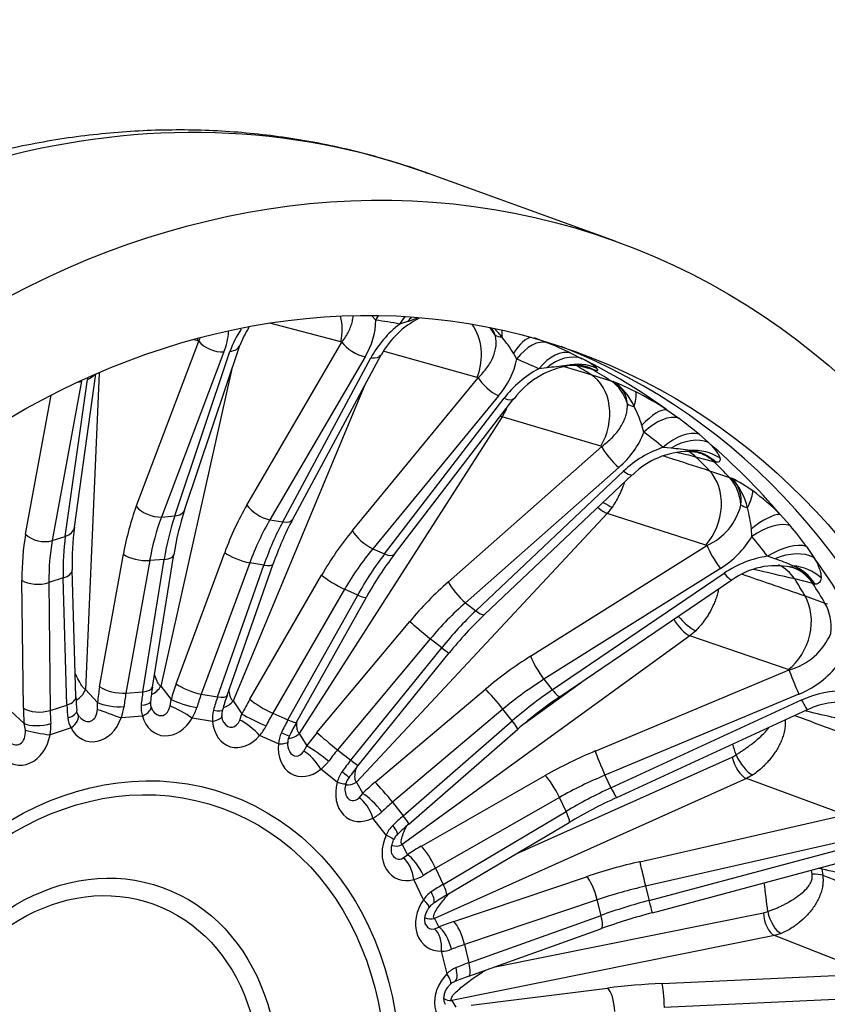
# Model space of a CAD drawing. Header units: millimetres. Extents: x 0 to 2285, y 0 to 1615.
# Tile 10 of 20: x 1574 to 1778, y 505 to 754. Entities that reach past the tile are written whole.
import ezdxf

# ---------------------------------------------------------------- set-up
doc = ezdxf.new("R2010")
doc.units = ezdxf.units.MM
doc.header["$LTSCALE"] = 7.692308
doc.layers.add('CAP500B', color=7, linetype='Continuous')
doc.layers.add('Default', color=7, linetype='Continuous')

# ---------------------------------------------------------------- blocks, each defined once
blk = doc.blocks.new('SE1')
at = {"layer": 'CAP500B', "color": 7, "linetype": 'Continuous'}
for p, q in [((1724.71, 697.72), (1677.22, 714.89)), ((1664.12, 677.72), (1663.02, 678.88)), ((1655.33, 672.21), (1637.35, 676.91)), ((1672.14, 677.36), (1670.18, 676.72)), ((1704.21, 673.31), (1707.6, 671.97)), ((1603.54, 630.59), (1619.33, 672.39)), ((1615.75, 629.66), (1629.73, 671.31)), ((1619.08, 672.45), (1618.11, 672.69)), ((1619.33, 672.39), (1619.08, 672.45)), ((1631.52, 630.9), (1655.58, 672.15)), ((1655.58, 672.15), (1655.33, 672.21)), ((1625.7, 669.69), (1609.91, 627.89)), ((1613.25, 628.16), (1627.24, 669.81)), ((1661.42, 668.44), (1637.35, 627.19)), ((1640.58, 626.66), (1662.9, 668.19)), ((1643.14, 627.36), (1665.46, 668.89)), ((1689.82, 663.2), (1666, 669.83)), ((1699.79, 667.87), (1698.97, 669.35)), ((1713.51, 669.35), (1716.31, 667.96)), ((1627.75, 665.42), (1609.71, 585.1)), ((1707.39, 665.62), (1705.38, 665.4)), ((1718.94, 665.2), (1715.16, 666.23)), ((1587.86, 625.29), (1593.33, 664.11)), ((1594.17, 664.31), (1590.65, 584.26)), ((1658.23, 624.45), (1690.08, 663.13)), ((1690.08, 663.13), (1689.82, 663.2)), ((1718.59, 663.95), (1723.63, 662.37)), ((1719.46, 665.05), (1718.94, 665.2)), ((1589.64, 662.23), (1582.26, 621.91)), ((1585.56, 622.98), (1591.16, 662.72)), ((1661.17, 660.91), (1628.02, 581.33)), ((1723.63, 662.37), (1724.23, 662.17)), ((1575.53, 623.52), (1581.98, 658.76)), ((1695.22, 658.54), (1663.36, 619.85)), ((1666.35, 618.54), (1696.59, 657.93)), ((1668.84, 618.45), (1699.09, 657.85)), ((1696.11, 653.24), (1644.78, 573.12)), ((1697.09, 655.07), (1696.11, 653.24)), ((1721.06, 645.81), (1696.11, 653.24)), ((1737.78, 655.02), (1740.79, 652.91)), ((1731.99, 649.36), (1731.5, 651.09)), ((1745.95, 648.85), (1748.34, 646.72)), ((1682.51, 611.5), (1721.32, 645.74)), ((1721.32, 645.74), (1721.06, 645.81)), ((1738.85, 645.31), (1736.87, 645.52)), ((1749.68, 641.89), (1745.16, 643.06)), ((1725.63, 640.43), (1686.82, 606.19)), ((1750.21, 641.74), (1749.68, 641.89)), ((1689.42, 604.15), (1726.83, 639.49)), ((1691.73, 603.27), (1729.14, 638.61)), ((1748.61, 639.6), (1753.64, 637.91)), ((1753.64, 637.91), (1754.23, 637.7)), ((1609.91, 627.89), (1613.25, 628.16)), ((1722.7, 628.8), (1659.27, 560.82)), ((1723.96, 630.38), (1722.7, 628.8)), ((1747.67, 620.8), (1722.7, 628.8)), ((1766.45, 628.54), (1768.97, 625.75)), ((1637.35, 627.19), (1640.58, 626.66)), ((1582.26, 621.91), (1585.56, 622.98)), ((1759.32, 622.99), (1759.19, 624.9)), ((1703.3, 592.64), (1747.93, 620.72)), ((1747.93, 620.72), (1747.67, 620.8)), ((1594.26, 584.92), (1600.26, 618.47)), ((1607.6, 584.86), (1613.02, 618.36)), ((1613.64, 585.69), (1625.91, 618.92)), ((1663.36, 619.85), (1666.35, 618.54)), ((1765.15, 617.32), (1763.28, 617.96)), ((1773.15, 620.43), (1775.01, 617.65)), ((1606.92, 616.87), (1600.92, 583.32)), ((1605.2, 583.67), (1610.61, 617.17)), ((1610.61, 617.17), (1606.92, 616.87)), ((1632.24, 616.3), (1619.97, 583.07)), ((1624.11, 582.39), (1635.81, 615.71)), ((1626.49, 582.71), (1638.19, 616.03)), ((1635.81, 615.71), (1632.24, 616.3)), ((1588.27, 582.4), (1587.34, 614.56)), ((1632.25, 581.77), (1650.43, 613.16)), ((1751.33, 614.89), (1706.7, 586.81)), ((1708.81, 584.13), (1752.3, 613.66)), ((1574.96, 579.49), (1574.61, 611.84)), ((1585.06, 612.46), (1581.41, 611.28)), ((1581.41, 611.28), (1581.76, 578.94)), ((1585.99, 580.31), (1585.06, 612.46)), ((1710.78, 582.45), (1754.27, 611.99)), ((1774.75, 611.06), (1770.14, 612.21)), ((1775.29, 610.91), (1774.75, 611.06)), ((1656.26, 609.6), (1638.08, 578.22)), ((1641.9, 576.52), (1659.56, 608.14)), ((1659.56, 608.14), (1656.26, 609.6)), ((1644.1, 576.01), (1661.76, 607.63)), ((1686.82, 606.19), (1689.42, 604.15)), ((1772.79, 607.9), (1777.81, 606.11)), ((1777.81, 606.11), (1778.39, 605.89)), ((1649.26, 573.34), (1672.75, 601.45)), ((1745.09, 599.11), (1743.6, 597.83)), ((1677.93, 597.07), (1654.45, 568.96)), ((1743.6, 597.83), (1670.84, 544.97)), ((1680.81, 594.8), (1677.93, 597.07)), ((1768.5, 589.26), (1743.6, 597.83)), ((1657.79, 566.34), (1680.81, 594.8)), ((1659.67, 565.02), (1682.7, 593.49)), ((1719.69, 568.67), (1768.76, 589.18)), ((1768.76, 589.18), (1768.5, 589.26)), ((1701.82, 575.69), (1716.16, 586.1)), ((1706.7, 586.81), (1708.81, 584.13)), ((1590.65, 584.26), (1593.71, 580.93)), ((1600.92, 583.32), (1605.2, 583.67)), ((1609.71, 585.1), (1612.35, 581.74)), ((1619.97, 583.07), (1624.11, 582.39)), ((1663.95, 560.76), (1691.89, 584.3)), ((1593.73, 579.22), (1593.71, 580.93)), ((1612.09, 580.08), (1612.35, 581.74)), ((1628.02, 581.33), (1630.26, 578.04)), ((1771.19, 583.05), (1722.13, 562.55)), ((1723.65, 559.34), (1771.89, 581.58)), ((1571.68, 578.84), (1575.15, 575.65)), ((1581.76, 578.94), (1585.99, 580.31)), ((1638.08, 578.22), (1641.9, 576.52)), ((1696.32, 579.24), (1668.38, 555.71)), ((1698.65, 576.27), (1696.32, 579.24)), ((1725.12, 556.91), (1773.37, 579.14)), ((1575.46, 573.95), (1575.15, 575.65)), ((1589.18, 577.27), (1588.8, 577.81)), ((1605.1, 577.51), (1599.72, 577.08)), ((1622.86, 576.15), (1617.65, 577.01)), ((1629.75, 576.51), (1630.26, 578.04)), ((1671.08, 552.27), (1698.65, 576.27)), ((1587.03, 574.52), (1581.71, 572.8)), ((1644.78, 573.12), (1646.65, 569.99)), ((1672.5, 550.19), (1700.07, 574.2)), ((1639.53, 570.48), (1634.73, 572.6)), ((1645.92, 568.65), (1646.65, 569.99)), ((1654.45, 568.96), (1657.79, 566.34)), ((1699.65, 542.63), (1754.28, 567.15)), ((1754.28, 567.15), (1755.3, 567.72)), ((1654.39, 560.75), (1650.2, 564.04)), ((1659.27, 560.82), (1660.82, 557.94)), ((1675.67, 544.58), (1707.02, 562.45)), ((1757.91, 561.7), (1679, 526.27)), ((1722.13, 562.55), (1723.65, 559.34)), ((1759.55, 562.62), (1757.91, 561.7)), ((1782.63, 552.58), (1757.91, 561.7)), ((1659.91, 556.84), (1660.82, 557.94)), ((1668.38, 555.71), (1671.08, 552.27)), ((1710.6, 556.91), (1679.25, 539.04)), ((1712.29, 553.36), (1710.6, 556.91)), ((1681.2, 534.93), (1712.29, 553.36)), ((1666.79, 547.39), (1663.4, 551.71)), ((1730.97, 540.66), (1782.89, 552.48)), ((1681.99, 532.16), (1713.08, 550.59)), ((1784.35, 546.29), (1732.43, 534.47)), ((1670.84, 544.97), (1672.13, 542.43)), ((1733.3, 530.88), (1784.75, 544.64)), ((1671.09, 541.62), (1672.13, 542.43)), ((1734.12, 527.74), (1785.57, 541.5)), ((1679.25, 539.04), (1681.2, 534.93)), ((1774.57, 537.5), (1774.43, 538.52)), ((1777.01, 538.81), (1777.24, 537.24)), ((1676.19, 530.99), (1673.73, 536.15)), ((1683.9, 525.51), (1717.48, 536.87)), ((1732.43, 534.47), (1733.3, 530.88)), ((1720.17, 531.04), (1686.58, 519.68)), ((1721.13, 527.07), (1720.17, 531.04)), ((1679, 526.27), (1680.1, 524.12)), ((1687.7, 515.09), (1721.13, 527.07)), ((1693.93, 513.95), (1762.24, 527.72)), ((1762.24, 527.72), (1763.32, 528.04)), ((1678.99, 523.63), (1680.1, 524.12)), ((1687.69, 511.71), (1721.12, 523.69)), ((1764.99, 521.98), (1683.38, 505.53)), ((1766.72, 522.5), (1764.99, 521.98)), ((1789.44, 512.35), (1764.99, 521.98)), ((1686.58, 519.68), (1687.7, 515.09)), ((1682.16, 512.26), (1680.76, 518.02)), ((1736.63, 509.82), (1789.7, 512.25)), ((1688.28, 504.39), (1722.81, 508.67)), ((1790.22, 506.22), (1737.15, 503.8)), ((1683.38, 505.53), (1684.37, 503.82))]:
    blk.add_line(p, q, dxfattribs=at)
for centre, radius, start, end in [((1685.25, 658.07), 22.52, 116.7853, 151.2832), ((890.29, 2901.55), 2357.61, 289.36767, 289.43102), ((1652.05, 661.02), 26.32, 146.748, 160.4927), ((1650.86, 663.57), 22.47, 146.9431, 159.8359), ((1646.68, 677.76), 17.44, 327.6701, 359.8632), ((1687.17, 654.85), 27.69, 127.8403, 151.191), ((1642.47, 528.34), 150.94, 79.4208, 81.7528), ((1688.08, 671.83), 6.59, 18.1757, 34.9883), ((1685.03, 665.37), 13.67, 35.938, 47.297), ((1612.56, 675.37), 14.32, 336.6003, 357.7819), ((1668.7, 650.89), 35.46, 31.3749, 39.3885), ((1651.31, 536.79), 146.43, 64.8628, 67.3938), ((1680.02, 671.77), 20.15, 318.9692, 348.8605), ((1646.62, 540.19), 138.31, 64.8615, 67.3951), ((1709.85, 653.94), 15.44, 48.5619, 65.25), ((1718.67, 640.84), 27.93, 118.4248, 142.2556), ((1716.45, 644.77), 21.7, 101.4425, 142.9827), ((1735.35, 442.35), 225.01, 95.8606, 97.1365), ((1714.51, 654.29), 11.98, 77.5891, 101.3816), ((1714.22, 655.15), 11.2, 62.1347, 99.516), ((1714.06, 654.57), 11.78, 71.4957, 76.7259), ((1715.67, 660.53), 5.64, 68.5238, 75.5357), ((1714.06, 654.57), 11.78, 62.7438, 71.4957), ((1614.58, 658.82), 23.74, 169.5377, 170.532), ((1720.8, 656.05), 7.01, 3.8472, 60.792), ((1701.58, 604.97), 61.52, 62.5785, 68.3999), ((1716.24, 650.12), 14.46, 23.4068, 56.4855), ((1692.11, 585.26), 83.38, 56.7882, 63.0429), ((1698.8, 640.23), 34.46, 18.377, 26.9766), ((1654.78, 538.2), 143.37, 50.5127, 53.1368), ((1711.32, 657.35), 22.16, 310.242, 338.8782), ((1650.92, 541.22), 135.15, 50.5087, 53.1408), ((1745.58, 619.66), 27.29, 108.6179, 133.4074), ((1743.49, 624.09), 20.38, 90.653, 134.6604), ((1729.31, 550.63), 95.16, 81.2983, 84.2458), ((1743.19, 634.17), 10.28, 72.6255, 89.6526), ((1742.71, 633.88), 10.86, 46.3621, 84.743), ((1743.05, 633.89), 10.62, 70.3926, 72.214), ((1743.05, 633.89), 10.62, 47.6383, 70.3926), ((1748.9, 632.12), 7.72, 351.633, 46.2837), ((1739.81, 607.99), 33.03, 53.3301, 64.099), ((1742.85, 626.96), 15.65, 11.8942, 43.3556), ((1727.73, 590.46), 54.31, 44.5128, 54.1527), ((1741.84, 634.56), 15.13, 293.7723, 346.3711), ((1683.55, 607.3), 71.39, 161.7513, 171.0903), ((1724.58, 620.93), 34.84, 6.5389, 15.4039), ((1713.66, 589.81), 79.9, 151.9614, 160.8378), ((1654.64, 531.59), 148.11, 36.8594, 39.4779), ((1651.46, 616.82), 64.16, 172.4108, 182.0182), ((1739.19, 634.86), 23.37, 301.3079, 329.4682), ((1651.74, 534.36), 139.39, 36.8533, 39.484), ((1739.81, 564.25), 89.29, 142.6288, 150.9335), ((1767.07, 592.11), 26.12, 98.3601, 124.43), ((1765.35, 596.89), 18.68, 78.0835, 126.2644), ((1745.74, 561.14), 59.44, 66.2574, 70.9433), ((1765.69, 605), 11.27, 31.656, 69.3211), ((1766.89, 605.42), 10.04, 33.1693, 78.3571), ((1760.45, 530.72), 99.93, 133.4508, 141.0891), ((1764.4, 604.76), 16.18, 285.6194, 336.9872), ((1762.25, 605.13), 23.83, 292.0371, 320.2927), ((1671.85, 574.85), 65.02, 171.1458, 174.3921), ((1782.43, 559.14), 24.78, 87.6654, 115.1581), ((1651.63, 584.6), 63.41, 181.9867, 185.1588), ((1609.69, 580.73), 2.58, 169.6569, 200.1773), ((1690.63, 560.57), 67.85, 160.9593, 164.1859), ((1774.4, 488.86), 113.17, 124.2051, 131.0563), ((1781.48, 562.85), 18.15, 76.9381, 116.4717), ((1590.2, 581), 10.29, 337.5751, 353.8454), ((1611.28, 579.64), 6.54, 174.6594, 198.9896), ((1609.54, 580.34), 2.33, 192.3161, 220.3894), ((1608.81, 582.6), 10.46, 327.6987, 343.8239), ((1629.88, 577.1), 7.09, 164.5331, 187.737), ((1628.07, 578.01), 2.9, 158.8148, 189.4651), ((1572.3, 574.91), 9.64, 347.3743, 4.3886), ((1592.09, 577.58), 5.92, 185.3848, 211.2), ((1706.5, 541.57), 71.27, 151.1031, 154.2458), ((1627.27, 579.45), 10.13, 317.4788, 334.0388), ((1646.98, 570.11), 7.45, 154.6884, 177.2215), ((1645.6, 570.36), 3.77, 171.1215, 207.8648), ((1644.93, 570.92), 3.05, 148.3519, 179.4774), ((1644.6, 571.57), 9.38, 306.6557, 324.218), ((1661.78, 559.07), 7.57, 144.8323, 167.1754), ((1718.45, 517.92), 75.32, 141.2916, 144.2929), ((1659.66, 559.78), 3.14, 138.6486, 169.4174), ((1660.54, 558.98), 4.2, 160.7949, 204.3489), ((1780.46, 436.78), 132.26, 114.7342, 120.6311), ((1659.85, 559.31), 8.39, 294.9961, 314.1012), ((1673.65, 544.53), 7.44, 134.6935, 157.3183), ((1725.79, 489.48), 80.78, 131.277, 134.0683), ((1671.49, 545.15), 3, 128.4679, 159.6854), ((1765.34, 536.44), 11.91, 11.4837, 13.331), ((1672.16, 543.32), 7.35, 282.3419, 303.4419), ((1682.15, 527.17), 7.08, 124.0245, 147.365), ((1727.98, 455.17), 89.68, 120.8527, 123.3412), ((1679.93, 527.68), 2.68, 117.4949, 149.9288), ((1776.68, 368.25), 165.07, 104.9424, 109.6683), ((1680.91, 524.46), 6.43, 268.6917, 292.0263), ((1686.98, 507.77), 6.59, 112.6193, 137.0269), ((1724.01, 411.22), 106.86, 109.8688, 111.9303), ((1684.7, 508.16), 2.23, 105.4479, 140.0019)]:
    blk.add_arc(centre, radius, start, end, dxfattribs=at)
for centre, major_axis, ratio, start_param, end_param in [((1592.23, 479.78), (84.99, 235.11), 0.827748, 0, 3.141593), ((1644.97, 673.87), (-3.29, -12.58), 0.805899, 1.649142, 2.164425), ((1668.55, 670.35), (-1.72, -11.88), 0.545375, 3.996974, 4.124208), ((1674.61, 669.34), (-2.2, -11.8), 0.563717, 3.92204, 4.146784), ((1677.51, 668.79), (-2.28, -11.78), 0.729798, 3.899901, 4.048341), ((1680.28, 667.45), (-3.49, -12.52), 0.800063, 1.452689, 2.591805), ((1685.18, 666.01), (3.85, 12.42), 0.801183, 5.619122, 5.831715), ((1608.36, 671.44), (-3.14, -12.62), 0.812614, -4.434971, -4.384466), ((1697.86, 676.92), (-4.69, -1.74), 0.658334, 0.512065, 0.957239), ((1691.87, 664.93), (3.74, 11.4), 0.183864, -0.676549, -0.399462), ((1700.1, 662.05), (4.26, 11.22), 0.360259, 0.205194, 1.00571), ((1632.62, 465.18), (-74.89, -207.18), 0.827748, 0.020701, 3.120891), ((1623.46, 672.77), (4.68, -1.77), 0.544272, 3.873316, 5.405313), ((1624.99, 672.9), (-4.74, 1.59), 0.565231, 2.243056, 3.148144), ((1659.57, 671.51), (4.32, -2.52), 0.442793, 3.860135, 5.392132), ((1703.31, 660.77), (4.61, 11.08), 0.552983, 0.052052, 1.122672), ((1661.05, 671.26), (-4.4, 2.37), 0.46494, 2.234616, 3.147699), ((1708.9, 658.3), (5.1, 10.86), 0.567116, 0.076822, 1.147442), ((1711.54, 656.99), (5.65, 10.59), 0.730325, 0.109053, 1.078605), ((1625.71, 467.68), (74.84, 207.02), 0.827748, 6.052252, 6.18913), ((1711.29, 670.97), (-0.86, 4.93), 0.242241, 3.139624, 3.343924), ((1714.97, 654.71), (9.28, 7.6), 0.976179, 0.453217, 1.116605), ((1615.26, 471.46), (74.63, 206.46), 0.827748, -0.175544, -0.149445), ((1713.26, 653.58), (-3.65, -12.48), 0.850029, 2.942633, 3.122311), ((1588.51, 665.73), (-4.95, 0.7), 0.657361, 2.226041, 2.799213), ((1693.75, 661.5), (3.86, -3.18), 0.338504, 3.82716, 5.359156), ((1712.77, 652.45), (-3.72, -12.46), 0.795361, 1.258288, 2.918669), ((1619.86, 469.79), (74.74, 206.74), 0.827748, -0.177476, -0.147513), ((1586.99, 665.24), (4.92, -0.9), 0.638506, 5.176911, 5.394296), ((1717.68, 650.92), (4.06, 12.35), 0.798517, 5.42351, 6.08132), ((1695.12, 660.89), (-3.97, 3.04), 0.36087, 2.205614, 3.141593), ((1724.28, 649.1), (5.41, 10.71), 0.189132, 5.487293, 6.15068), ((1731.69, 658.68), (-4.96, -0.65), 0.581847, 0.595314, 1.040488), ((1692.92, 655.8), (4.21, -2.7), 0.148156, -0.746244, -0.62268), ((1731.84, 644.75), (6.58, 10.03), 0.346558, 0.160655, 1.130207), ((1734.69, 642.75), (7.2, 9.6), 0.53609, 0.189952, 1.260572), ((1739.57, 638.92), (7.63, 9.26), 0.546063, 0.214812, 1.285431), ((1741.82, 636.9), (8.44, 8.53), 0.707079, 0.271004, 1.240556), ((1724.51, 643.18), (3.31, -3.75), 0.235962, 3.77704, 5.309037), ((1625.71, 467.68), (74.84, 207.02), 0.827748, 5.842813, 5.97969), ((1743.41, 649.46), (0.15, 5), 0.288219, 3.140976, 3.45517), ((1737.77, 632.8), (-3.09, -12.63), 0.84252, 2.694286, 2.880101), ((1744.43, 633.26), (11.76, 2.37), 0.954605, 0.777775, 1.441162), ((1615.26, 471.46), (74.63, 206.46), 0.827748, -0.384984, -0.358884), ((1742.19, 631.65), (-3.48, -12.53), 0.845708, 3.097617, 3.141742), ((1742.19, 631.65), (-3.48, -12.53), 0.845708, 2.721468, 3.097617), ((1619.86, 469.79), (74.74, 206.74), 0.827748, -0.386916, -0.356952), ((1725.7, 642.24), (-3.43, 3.63), 0.257571, 2.159007, 3.141593), ((1741.02, 629.55), (-3.97, -12.38), 0.792, 1.065376, 2.725757), ((1745.92, 627.91), (4.28, 12.27), 0.797078, 5.228687, 5.886497), ((1752.28, 625.37), (6.95, 9.78), 0.211584, 5.369794, 6.033181), ((1630.08, 596.78), (-5.15, 54.76), 0.560992, 0.853633, 1.111378), ((1607.67, 630.98), (4.68, -1.77), 0.544272, 3.873316, 5.405313), ((1653.58, 596.83), (8.69, 54.31), 0.590787, 0.990368, 1.248113), ((1635.5, 630.27), (4.32, -2.52), 0.442793, 3.860135, 5.392132), ((1720.92, 633.13), (4.09, -2.87), 0.174576, -1.254152, -0.623073), ((1760.62, 632.19), (-4.99, 0.35), 0.489771, 0.646447, 1.091621), ((1633.92, 597.14), (-3.43, 49.88), 0.485101, 0.866759, 1.124504), ((1611.01, 631.25), (-4.74, 1.59), 0.565231, 2.243056, 3.141593), ((1720.14, 632.16), (3.66, -3.41), 0.257437, 5.004377, 5.697439), ((1758.95, 619.71), (8.55, 8.42), 0.309567, 0.2778, 1.247352), ((1634.21, 597.16), (-4.75, 49.78), 0.564592, 0.852828, 1.110572), ((1657.57, 596.19), (7.87, 49.38), 0.594398, 0.989985, 1.247729), ((1657.3, 596.24), (8.45, 49.28), 0.514893, 0.99658, 1.254324), ((1638.73, 629.73), (-4.4, 2.37), 0.46494, 2.234616, 3.141593), ((1761.33, 617.08), (9.26, 7.63), 0.495432, 0.315305, 1.385925), ((1606.51, 591.04), (-17.85, 52.03), 0.508246, 0.735767, 0.993511), ((1579.61, 624.92), (4.92, -0.9), 0.638506, 3.862299, 5.394296), ((1610.31, 592.35), (-14.52, 47.85), 0.432359, 0.752574, 1.010318), ((1582.91, 625.99), (-4.95, 0.7), 0.657361, 2.226041, 3.141593), ((1675.99, 591.19), (22.37, 50.25), 0.596302, 1.136216, 1.393961), ((1661.9, 622.81), (3.86, -3.18), 0.338504, 3.82716, 5.359156), ((1610.59, 592.44), (-16.31, 47.27), 0.511833, 0.73474, 0.992484), ((1750.49, 617.36), (2.66, -4.23), 0.13965, 3.711406, 5.243402), ((1765.29, 612.04), (9.6, 7.2), 0.501479, 0.338195, 1.408814), ((1604.39, 618.86), (4.92, -0.88), 0.367054, 3.788322, 5.316512), ((1608.08, 619.16), (-4.94, 0.8), 0.376934, 2.168697, 3.140225), ((1629.89, 618.28), (4.69, -1.73), 0.255979, 3.798386, 5.326575), ((1679.66, 589.56), (20.35, 45.67), 0.599916, 1.136365, 1.39411), ((1679.4, 589.67), (20.14, 45.77), 0.520408, 1.133797, 1.391541), ((1664.88, 621.49), (-3.97, 3.04), 0.36087, 2.205614, 3.141593), ((1767.04, 609.42), (10.39, 6.01), 0.661075, 0.406865, 1.376417), ((1633.47, 617.69), (-4.72, 1.66), 0.266419, 2.180814, 3.140337), ((1761.27, 603.77), (-3, -12.65), 0.835444, 2.479612, 2.961886), ((1770.12, 620.11), (1.19, 4.86), 0.311758, 3.130293, 3.575467), ((1768.61, 604.6), (-11.94, 1.17), 0.91676, 4.049501, 4.712888), ((1625.71, 467.68), (74.84, 207.02), 0.827748, 5.633373, 5.770251), ((1582.34, 614.41), (-5, -0.14), 0.478773, 2.132669, 3.140307), ((1654.1, 611.53), (4.33, -2.51), 0.141514, 3.787337, 5.315526), ((1751.46, 616.12), (-2.81, 4.14), 0.159556, 2.096591, 3.141593), ((1765.78, 602.64), (-3.35, -12.56), 0.840551, 2.503602, 3.161412), ((1578.69, 613.23), (5, 0.05), 0.469885, 3.754632, 5.282821), ((1696.31, 580.11), (34.41, 42.91), 0.577291, 1.278498, 1.536243), ((1685.7, 608.95), (3.31, -3.75), 0.235962, 3.77704, 5.309037), ((1615.26, 471.46), (74.63, 206.46), 0.827748, -0.594423, -0.568324), ((1619.86, 469.79), (74.74, 206.74), 0.827748, -0.596355, -0.566392), ((1657.4, 610.07), (-4.37, 2.44), 0.152058, 2.171631, 3.141593), ((1699.5, 577.56), (31.32, 38.97), 0.580897, 1.279136, 1.53688), ((1763.77, 599.72), (-4.23, -12.29), 0.790125, 0.873393, 2.533774), ((1768.65, 597.98), (4.51, 12.19), 0.796928, 5.034165, 5.691974), ((1699.28, 577.73), (30.53, 39.6), 0.501399, 1.268131, 1.525876), ((1688.3, 606.9), (-3.43, 3.63), 0.257571, 2.159007, 3.141593), ((1675.93, 598.9), (3.84, -3.21), 0.028662, 3.756661, 5.284851), ((1741.78, 601.85), (2.94, -4.05), 0.355468, 4.418998, 5.756512), ((1742.71, 602.64), (3.5, -3.57), 0.281631, 4.402932, 5.702134), ((1678.81, 596.63), (-3.89, 3.14), 0.038849, 2.142724, 3.141593), ((1713.67, 564.08), (-43.77, -33.31), 0.534603, 4.547318, 4.805063), ((1705.86, 589.27), (2.66, -4.23), 0.13965, 3.711406, 5.243402), ((1770.58, 585.15), (1.93, -4.61), 0.053776, 3.631463, 5.16346), ((1631.25, 571.63), (5.53, 34.56), 0.590787, 1.248113, 1.369684), ((1617.63, 585.05), (4.69, -1.73), 0.255979, 3.798386, 5.326575), ((1716.23, 560.72), (39.85, 30.21), 0.538196, 1.40668, 1.664425), ((1587.76, 583.99), (2.58, 2.37), 0.66666, 4.347989, 5.432079), ((1613.24, 571.11), (-3.28, 34.85), 0.560992, 1.111378, 1.23295), ((1598.39, 585.31), (4.92, -0.88), 0.367054, 3.788322, 5.316512), ((1617.36, 571.5), (-2.88, 29.86), 0.566992, 1.110025, 1.231597), ((1619.11, 571.64), (-2.04, 29.93), 0.482685, 1.124818, 1.24639), ((1602.67, 585.65), (-4.94, 0.8), 0.376934, 2.168697, 3.141593), ((1606.92, 585.54), (2.75, 2.16), 0.708956, 4.344128, 5.291563), ((1635.24, 571), (4.71, 29.63), 0.596806, 1.247469, 1.369041), ((1694.45, 580.93), (3.22, -3.82), 0.077644, 1.047941, 2.576131), ((1716.05, 560.94), (-38.82, -31.51), 0.458714, 4.531721, 4.789466), ((1707.97, 586.59), (-2.81, 4.14), 0.159556, 2.096591, 3.141593), ((1583.27, 582.26), (-5, -0.14), 0.478773, 2.132669, 3.141593), ((1597.83, 581.32), (4.97, -0.5), 0.274232, 3.763842, 5.291205), ((1602.16, 581.67), (-4.98, 0.47), 0.278611, 2.147602, 3.140462), ((1616.34, 581.1), (4.81, -1.37), 0.16116, 3.782664, 5.310027), ((1636.93, 570.71), (5.08, 29.57), 0.512483, 1.254473, 1.376045), ((1621.77, 584.37), (-4.72, 1.66), 0.266419, 2.180814, 3.141593), ((1625.45, 582.47), (2.89, 1.97), 0.753647, 4.260279, 5.148579), ((1648.51, 567.79), (14.23, 31.97), 0.596302, 1.393961, 1.515533), ((1635.92, 580.14), (4.33, -2.51), 0.141514, 3.787337, 5.315526), ((1771.28, 583.68), (-2.09, 4.54), 0.071111, 2.019617, 3.141593), ((1595.26, 566.26), (-11.36, 33.11), 0.508246, 0.993511, 1.115083), ((1579.04, 580.89), (5, 0.05), 0.469885, 3.754632, 5.282821), ((1599.33, 567.66), (-9.82, 28.35), 0.514223, 0.991787, 1.113358), ((1601.06, 568.22), (-8.69, 28.72), 0.429937, 1.010721, 1.132293), ((1583.51, 578.43), (-4.98, -0.47), 0.382715, 2.105304, 3.140523), ((1590.53, 580.98), (-1.37, 4.78), 0.608064, 2.282703, 4.168757), ((1597.08, 578.03), (4.71, -1.68), 0.0024, 3.921214, 5.308099), ((1602.46, 578.47), (-4.81, -1.38), 0.369107, 2.042845, 3.142722), ((1609.31, 582.5), (-0.75, 4.86), 0.590703, 2.351604, 4.103454), ((1615.02, 577.96), (4.35, -2.47), 0.11431, 0.984887, 2.371772), ((1620.53, 580.4), (-4.82, 1.34), 0.165788, 2.167291, 3.140599), ((1652.18, 566.16), (12.21, 27.4), 0.602325, 1.394212, 1.515784), ((1579.23, 577.05), (4.98, 0.43), 0.378775, 3.722487, 5.24985), ((1584.39, 575.47), (-4.42, -2.34), 0.448905, 1.957046, 3.142208), ((1593.17, 580.02), (1.94, 8.89), 0.782125, 2.39631, 4.549153), ((1611.95, 581.55), (2.47, 8.84), 0.769408, 2.244958, 4.397801), ((1620.22, 577.1), (-4.98, -0.43), 0.273177, 2.105387, 3.142353), ((1630.12, 578.54), (3.01, 8.7), 0.763985, 2.097912, 4.250755), ((1627.48, 579.49), (-0.16, 4.82), 0.580689, 2.402036, 4.025616), ((1632.09, 573.55), (3.84, -3.21), 0.226025, 1.015488, 2.402373), ((1633.93, 576.4), (4.5, -2.18), 0.044502, 3.780511, 5.307874), ((1653.74, 565.47), (12.08, 27.46), 0.517998, 1.391483, 1.513055), ((1639.74, 578.45), (-4.37, 2.44), 0.152058, 2.171631, 3.141593), ((1696.78, 577.97), (-3.28, 3.77), 0.06826, 3.141593, 4.188341), ((1571.97, 574.98), (-2.03, 4.55), 0.631126, 2.176021, 4.219814), ((1579.07, 573.75), (4.93, -0.84), 0.119006, 3.910576, 5.297461), ((1637.8, 574.69), (-4.51, 2.15), 0.049175, 2.165957, 3.140891), ((1642.55, 574.9), (3, 1.8), 0.798783, 4.131266, 5.000761), ((1664.26, 559.76), (-21.9, -27.3), 0.577291, 4.677835, 4.799407), ((1652.45, 570.79), (3.84, -3.21), 0.028662, 3.756661, 5.284851), ((1574.61, 574.02), (1.49, 8.87), 0.801574, 2.556748, 4.709591), ((1636.89, 571.43), (-4.98, 0.48), 0.165308, 2.145607, 3.142141), ((1646.88, 571.12), (3.54, 8.49), 0.766056, 1.951609, 4.104452), ((1644.25, 572.07), (0.37, 4.67), 0.579335, 2.466183, 3.935621), ((1647.57, 565), (3.17, -3.87), 0.327861, 1.067874, 2.45476), ((1649.84, 567.43), (4.05, -2.93), 0.070645, 0.997682, 2.525045), ((1667.45, 557.21), (18.81, 23.37), 0.5833, 1.537314, 1.658886), ((1727.3, 543.79), (-50.14, -22.63), 0.470133, 4.65237, 4.910115), ((1721.51, 564.65), (1.93, -4.61), 0.053776, 3.631463, 5.16346), ((1590.12, 480.54), (69.79, 193.07), 0.827748, -0.83271, -0.817782), ((1668.81, 556.14), (-18.3, -23.77), 0.498985, 4.66722, 4.788792), ((1655.79, 568.17), (-3.89, 3.14), 0.038849, 2.142724, 3.141593), ((1756.92, 566.2), (2.05, -4.56), 0.437962, 4.311591, 5.838754), ((1757.94, 566.76), (2.75, -4.18), 0.376376, 4.246552, 5.766575), ((1653.22, 564.78), (-4.07, 2.9), 0.06613, 3.141885, 4.138794), ((1661.52, 559.61), (4.01, 8.22), 0.775548, 1.802678, 3.95552), ((1651.75, 561.7), (-4.82, 1.35), 0.050214, 2.164645, 3.142145), ((1657.47, 563.17), (3.08, 1.66), 0.842389, 3.996212, 4.844294), ((1677.81, 547.9), (-27.86, -21.2), 0.534603, 4.805063, 4.926635), ((1666.51, 557.4), (3.22, -3.82), 0.077644, 1.047941, 2.576131), ((1708.84, 558.43), (2.48, -4.34), 0.172759, 1.116161, 2.644351), ((1729.12, 539.76), (45.62, 20.48), 0.473715, 1.511838, 1.769583), ((1728.99, 540.04), (-44.72, -22.39), 0.394248, 4.635034, 4.892778), ((1723.03, 561.45), (-2.09, 4.54), 0.071111, 2.019617, 3.141593), ((1658.88, 560.57), (0.82, 4.43), 0.587842, 2.545407, 3.832495), ((1660.76, 552.67), (2.33, -4.42), 0.415369, 1.143188, 2.530073), ((1663.38, 554.58), (3.47, -3.6), 0.179248, 1.040245, 2.567608), ((1680.37, 544.53), (-23.93, -18.1), 0.540589, 4.806666, 4.928238), ((1710.53, 554.89), (-2.55, 4.3), 0.164588, 3.141593, 4.254862), ((1681.48, 543.13), (-23.28, -18.93), 0.456294, 4.789092, 4.910664), ((1669.22, 553.96), (-3.28, 3.77), 0.06826, 3.141593, 4.188341), ((1666.11, 551.1), (-3.49, 3.58), 0.175088, 3.137655, 4.180542), ((1673.37, 544.53), (4.39, 7.91), 0.792079, 1.647037, 3.79988), ((1664.15, 548.35), (-4.51, 2.16), 0.067074, 3.140883, 4.120013), ((1669.57, 547.79), (3.12, 1.58), 0.882561, 3.881596, 4.672838), ((1688.57, 532.71), (-31.91, -14.4), 0.470133, -1.37307, -1.251498), ((1677.48, 540.56), (2.48, -4.34), 0.172759, 1.116161, 2.644351), ((1670.73, 545.48), (1.19, 4.13), 0.607316, 2.591977, 3.713645), ((1671.09, 537.1), (1.32, -4.82), 0.484722, 1.241768, 2.628653), ((1673.95, 538.4), (2.73, -4.19), 0.27656, 1.103402, 2.630765), ((1690.39, 528.68), (-27.39, -12.25), 0.4761, -1.371289, -1.249717), ((1736.62, 520.12), (-53.73, -11.79), 0.386719, 4.73273, 4.990475), ((1731.96, 536.16), (1.11, -4.88), 0.017906, 1.212676, 2.744673), ((1772.94, 537.4), (4.95, 0.72), 0.304849, 0.561014, 0.817903), ((1718.47, 532.36), (1.6, -4.74), 0.252526, 1.202471, 2.730661), ((1773.16, 535.86), (4.95, 0.69), 0.301235, 0.563128, 1.239856), ((1691.19, 527.01), (-26.82, -13.46), 0.391823, -1.390819, -1.269247), ((1679.44, 536.46), (-2.55, 4.3), 0.164588, 3.141593, 4.254862), ((1737.61, 515.62), (-48.88, -10.61), 0.390296, 4.73372, 4.991465), ((1590.12, 480.54), (69.79, 193.07), 0.827748, -1.042149, -1.004801), ((1681.94, 526.52), (4.64, 7.62), 0.814793, 1.478592, 3.631435), ((1673.55, 531.94), (-4.06, 2.92), 0.181431, 3.143306, 4.142049), ((1675.92, 534.25), (-2.77, 4.17), 0.272938, 3.137155, 4.242867), ((1737.53, 515.92), (-48.31, -12.94), 0.310839, 4.716797, 4.974542), ((1732.83, 532.57), (-1.29, 4.83), 0.003901, 3.141593, 4.353861), ((1678.3, 529.42), (3.11, 1.6), 0.917541, 3.752463, 4.475311), ((1719.44, 528.4), (-1.69, 4.71), 0.245924, 3.141593, 4.339548), ((1764.88, 526.76), (0.99, -4.9), 0.501316, 4.416838, 5.944001), ((1765.96, 527.08), (1.81, -4.66), 0.454672, 4.334284, 5.854308), ((1679.3, 527.48), (1.46, 3.81), 0.638422, 2.618554, 3.574019), ((1678.12, 518.98), (0.16, -5), 0.532891, 1.361672, 2.748557), ((1696.07, 514.86), (-34.19, -7.5), 0.386719, -1.29271, -1.171138), ((1681.09, 519.62), (1.85, -4.65), 0.358329, 1.187375, 2.714738), ((1684.89, 521.01), (1.6, -4.74), 0.252526, 1.202471, 2.730661), ((1697.06, 510.36), (-29.34, -6.32), 0.392678, -1.291048, -1.169476), ((1682.22, 514.97), (-1.88, 4.63), 0.355402, 3.137653, 4.326014), ((1697.52, 508.48), (-28.98, -7.81), 0.308412, -1.30901, -1.187438), ((1686, 516.42), (-1.69, 4.71), 0.245924, 3.141593, 4.339548), ((1686.83, 506.38), (4.7, 7.41), 0.841935, 1.286867, 3.43971), ((1679.52, 513.21), (-3.46, 3.61), 0.287859, 3.145622, 4.185415), ((1741.21, 494.13), (-55, -1.3), 0.288013, 4.788808, 5.046552), ((1722.93, 503.88), (0.61, -4.96), 0.313458, 1.305387, 2.833577), ((1736.75, 505.04), (0.23, -4.99), 0.072263, 1.316786, 2.848782), ((1683.3, 508.88), (3.02, 1.76), 0.945803, 3.610373, 4.23136)]:
    blk.add_ellipse(centre, major_axis=major_axis, ratio=ratio, start_param=start_param, end_param=end_param, dxfattribs=at)
for centre, major_axis in [((1639.72, 462.61), (84.99, 235.11)), ((1639.72, 462.61), (74.89, 207.18)), ((1598.03, 477.68), (28.9, 79.94)), ((1597.53, 477.86), (27.61, 76.38)), ((1590.74, 480.32), (-19.45, -53.81)), ((1590.12, 480.54), (17.84, 49.36))]:
    blk.add_ellipse(centre, major_axis=major_axis, ratio=0.827748, dxfattribs=at)
for points, knots in [([(1677.52, 714.74), (1676.81, 715.01), (1673.79, 716.16), (1667.71, 718.08), (1659.84, 720.28), (1651.77, 722.12), (1643.65, 723.59), (1635.44, 724.71), (1627.17, 725.45), (1618.84, 725.84), (1610.48, 725.86), (1602.09, 725.51), (1593.68, 724.79), (1585.26, 723.71), (1576.86, 722.26), (1568.47, 720.44), (1560.12, 718.27), (1551.81, 715.74), (1543.56, 712.85), (1535.38, 709.61), (1527.28, 706.02), (1519.28, 702.09), (1511.39, 697.83), (1503.62, 693.24), (1495.98, 688.32), (1488.49, 683.09), (1481.15, 677.55), (1473.98, 671.71), (1466.98, 665.58), (1460.18, 659.17), (1453.57, 652.5), (1447.17, 645.56), (1440.99, 638.37), (1435.04, 630.94), (1429.33, 623.29), (1423.86, 615.42), (1418.64, 607.35), (1413.68, 599.09), (1408.99, 590.65), (1404.58, 582.04), (1400.45, 573.27), (1396.6, 564.37), (1393.05, 555.34), (1389.8, 546.2), (1386.85, 536.95), (1384.21, 527.62), (1381.88, 518.22), (1379.87, 508.76), (1378.17, 499.25), (1376.8, 489.71), (1375.75, 480.15), (1375.02, 470.59), (1374.63, 461.04), (1374.56, 451.52), (1374.82, 442.04), (1375.41, 432.61), (1376.32, 423.26), (1377.57, 413.98), (1379.14, 404.81), (1381.03, 395.74), (1383.25, 386.8), (1385.78, 378), (1388.63, 369.35), (1391.79, 360.88), (1395.25, 352.58), (1399.01, 344.47), (1403.07, 336.57), (1407.41, 328.89), (1412.04, 321.44), (1416.93, 314.24), (1422.09, 307.28), (1427.51, 300.6), (1433.17, 294.18), (1439.08, 288.05), (1445.2, 282.21), (1451.55, 276.67), (1458.11, 271.44), (1464.86, 266.52), (1471.8, 261.93), (1478.92, 257.67), (1486.21, 253.73), (1493.61, 250.17), (1500.8, 247.06), (1505.08, 245.49), (1507.32, 244.67)], [0, 0, 0, 0, 0.003046, 0.01513, 0.027213, 0.039297, 0.051385, 0.063481, 0.075587, 0.087704, 0.099836, 0.111983, 0.124148, 0.136332, 0.148535, 0.160759, 0.173003, 0.185268, 0.197553, 0.209858, 0.222181, 0.234522, 0.246881, 0.259254, 0.271643, 0.284044, 0.296457, 0.308881, 0.321314, 0.333756, 0.346204, 0.358659, 0.371119, 0.383584, 0.396052, 0.408524, 0.420999, 0.433475, 0.445954, 0.458435, 0.470917, 0.4834, 0.495884, 0.508369, 0.520856, 0.533342, 0.54583, 0.558318, 0.570806, 0.583295, 0.595783, 0.608271, 0.620758, 0.633243, 0.645727, 0.658208, 0.670685, 0.683159, 0.695627, 0.708088, 0.720543, 0.732988, 0.745423, 0.757847, 0.770258, 0.782654, 0.795034, 0.807397, 0.819742, 0.832067, 0.844372, 0.856655, 0.868917, 0.881157, 0.893376, 0.905574, 0.917752, 0.929911, 0.942052, 0.954178, 0.96629, 0.978391, 0.990484, 1, 1, 1, 1]), ([(1655.58, 672.15), (1656.24, 673.02), (1656.79, 673.9), (1657.46, 675.23), (1657.65, 675.67), (1657.98, 676.57), (1658.12, 677.01), (1658.31, 677.86), (1658.38, 678.27), (1658.41, 678.67)], [0, 0, 0, 0, 0.25, 0.25, 0.375, 0.375, 0.5, 0.5, 0.6167212, 0.6167212, 0.6167212, 0.6167212]), ([(1690.08, 663.13), (1690.91, 663.94), (1691.64, 664.79), (1692.58, 666.1), (1692.87, 666.55), (1693.39, 667.46), (1693.62, 667.92), (1694.21, 669.31), (1694.47, 670.23), (1694.59, 671.4), (1694.61, 671.63), (1694.61, 672.09), (1694.61, 672.32), (1694.55, 673.01), (1694.47, 673.45), (1694.34, 673.89)], [0, 0, 0, 0, 0.25, 0.25, 0.375, 0.375, 0.5, 0.5, 0.75, 0.75, 0.8125, 0.8125, 0.875, 0.875, 1, 1, 1, 1]), ([(1720.06, 665.51), (1720.16, 665.41), (1720.22, 665.32), (1720.28, 665.16), (1720.28, 665.1), (1720.19, 665.01), (1720.1, 664.99), (1719.91, 664.98), (1719.84, 664.99), (1719.66, 665.01), (1719.56, 665.03), (1719.46, 665.05)], [0, 0, 0, 0, 0.25, 0.25, 0.5, 0.5, 0.75, 0.75, 0.875, 0.875, 1, 1, 1, 1]), ([(1721.32, 645.74), (1722.3, 646.45), (1723.19, 647.21), (1724.4, 648.45), (1724.77, 648.87), (1725.48, 649.75), (1725.8, 650.21), (1726.67, 651.59), (1727.13, 652.54), (1727.5, 653.77), (1727.57, 654.02), (1727.68, 654.52), (1727.72, 654.77), (1727.81, 655.52), (1727.83, 656.02), (1727.8, 656.52)], [0, 0, 0, 0, 0.25, 0.25, 0.375, 0.375, 0.5, 0.5, 0.75, 0.75, 0.8125, 0.8125, 0.875, 0.875, 1, 1, 1, 1]), ([(1748.34, 646.72), (1749.13, 645.94), (1749.78, 645.22), (1750.52, 644.22), (1750.73, 643.91), (1751.05, 643.33), (1751.16, 643.06), (1751.23, 642.82)], [0, 0, 0, 0, 0.5, 0.5, 0.75, 0.75, 1, 1, 1, 1]), ([(1736.9, 643.38), (1737.86, 643.06), (1738.83, 642.75), (1739.79, 642.44), (1742.73, 641.5), (1745.67, 640.55), (1748.61, 639.6)], [0.4924243, 0.4924243, 0.4924243, 0.4924243, 0.6178821, 0.6178821, 0.6178821, 1, 1, 1, 1]), ([(1751.23, 642.82), (1751.27, 642.64), (1751.29, 642.48), (1751.27, 642.2), (1751.22, 642.08), (1751.06, 641.88), (1750.95, 641.81), (1750.72, 641.75), (1750.63, 641.74), (1750.43, 641.73), (1750.33, 641.73), (1750.21, 641.74)], [0, 0, 0, 0, 0.25, 0.25, 0.5, 0.5, 0.75, 0.75, 0.875, 0.875, 1, 1, 1, 1]), ([(1726.98, 636.55), (1726.85, 636.15), (1726.6, 635.4), (1726.15, 634.32), (1725.59, 633.12), (1724.88, 631.79), (1724.26, 630.85), (1723.96, 630.38)], [0.6508686, 0.6508686, 0.6508686, 0.6508686, 0.7162743, 0.7738038, 0.8289388, 0.9157344, 1, 1, 1, 1]), ([(1775.01, 617.65), (1775.6, 616.64), (1776.06, 615.69), (1776.52, 614.38), (1776.64, 613.96), (1776.79, 613.19), (1776.82, 612.83), (1776.81, 612.51)], [0, 0, 0, 0, 0.5, 0.5, 0.75, 0.75, 1, 1, 1, 1]), ([(1756.84, 613.44), (1759.23, 612.61), (1761.62, 611.78), (1764.02, 610.95), (1766.94, 609.94), (1769.87, 608.92), (1772.79, 607.9)], [0.305497, 0.305497, 0.305497, 0.305497, 0.6178821, 0.6178821, 0.6178821, 1, 1, 1, 1]), ([(1776.81, 612.51), (1776.79, 612.27), (1776.76, 612.04), (1776.63, 611.65), (1776.54, 611.48), (1776.29, 611.2), (1776.14, 611.09), (1775.86, 610.98), (1775.76, 610.95), (1775.54, 610.92), (1775.42, 610.91), (1775.29, 610.91)], [0, 0, 0, 0, 0.25, 0.25, 0.5, 0.5, 0.75, 0.75, 0.875, 0.875, 1, 1, 1, 1]), ([(1750.84, 609.65), (1750.83, 609.56), (1750.74, 609.06), (1750.53, 608.15), (1750.13, 606.92), (1749.51, 605.38), (1748.75, 603.91), (1747.91, 602.57), (1747.15, 601.48), (1746.22, 600.3), (1745.46, 599.5), (1745.09, 599.11)], [0.3710728, 0.3710728, 0.3710728, 0.3710728, 0.3855986, 0.4556496, 0.5241197, 0.5909276, 0.7162743, 0.7738038, 0.8289388, 0.9157344, 1, 1, 1, 1]), ([(1590.65, 584.26), (1590.45, 584.37), (1590.24, 584.57), (1589.84, 585.06), (1589.66, 585.33), (1589.11, 586.19), (1588.79, 586.81), (1588.36, 587.72), (1588.22, 588.01), (1588.09, 588.3)], [0, 0, 0, 0, 0.0625, 0.0625, 0.125, 0.125, 0.25, 0.25, 0.3088504, 0.3088504, 0.3088504, 0.3088504]), ([(1609.71, 585.1), (1609.52, 585.21), (1609.33, 585.43), (1609.01, 585.94), (1608.86, 586.22), (1608.5, 587.07), (1608.3, 587.64), (1608.13, 588.22)], [0, 0, 0, 0, 0.0625, 0.0625, 0.125, 0.125, 0.2359742, 0.2359742, 0.2359742, 0.2359742]), ([(1628.02, 581.33), (1627.84, 581.44), (1627.68, 581.66), (1627.43, 582.18), (1627.33, 582.47), (1627.13, 583.22), (1627.04, 583.69), (1626.97, 584.16)], [0, 0, 0, 0, 0.0625, 0.0625, 0.125, 0.125, 0.2140811, 0.2140811, 0.2140811, 0.2140811]), ([(1588.81, 577.82), (1588.79, 577.85), (1588.63, 578.14), (1588.47, 578.53), (1588.48, 578.91), (1588.48, 578.92)], [0, 0, 0, 0, 0.103785, 0.985046, 1, 1, 1, 1]), ([(1788.35, 575.2), (1783.62, 576.3), (1778.9, 577.39), (1774.18, 578.48), (1773.68, 578.59), (1773.18, 578.71), (1772.69, 578.82)], [0, 0, 0, 0, 0.6574884, 0.6574884, 0.6574884, 0.7267133, 0.7267133, 0.7267133, 0.7267133]), ([(1625.71, 575.89), (1625.68, 575.92), (1625.59, 576.04), (1625.33, 576.59), (1625.25, 577.16), (1625.2, 577.53)], [0, 0, 0, 0, 0.112348, 0.535244, 1, 1, 1, 1]), ([(1644.78, 573.12), (1644.61, 573.23), (1644.48, 573.44), (1644.3, 573.95), (1644.24, 574.24), (1644.15, 575.05), (1644.14, 575.6), (1644.15, 576.15)], [0, 0, 0, 0, 0.0625, 0.0625, 0.125, 0.125, 0.2309355, 0.2309355, 0.2309355, 0.2309355]), ([(1767.75, 576.54), (1767.76, 576.31), (1767.78, 575.66), (1767.7, 574.51), (1767.43, 573.16), (1767, 571.83), (1766.48, 570.59), (1765.86, 569.41), (1764.96, 567.95), (1763.95, 566.62), (1762.89, 565.44), (1761.96, 564.52), (1760.85, 563.54), (1759.98, 562.92), (1759.55, 562.62)], [0.1242305, 0.1242305, 0.1242305, 0.1242305, 0.1612369, 0.2323866, 0.3134681, 0.3855986, 0.4556496, 0.5241197, 0.5909276, 0.7162743, 0.7738038, 0.8289388, 0.9157344, 1, 1, 1, 1]), ([(1770.18, 577.67), (1773.92, 576.28), (1777.65, 574.88), (1781.39, 573.49), (1784.29, 572.41), (1787.2, 571.32), (1790.1, 570.24)], [0.1260323, 0.1260323, 0.1260323, 0.1260323, 0.6178821, 0.6178821, 0.6178821, 1, 1, 1, 1]), ([(1755.3, 567.72), (1755.58, 567.89), (1756.13, 568.23), (1756.97, 568.78), (1757.8, 569.36), (1758.63, 569.96), (1759.75, 570.82), (1761.17, 571.99), (1762.57, 573.34), (1763.33, 574.24), (1763.6, 574.6)], [0, 0, 0, 0, 0.0640379, 0.1283012, 0.1929943, 0.2554064, 0.3180777, 0.4543445, 0.596096, 0.6877988, 0.6877988, 0.6877988, 0.6877988]), ([(1659.27, 560.82), (1659.1, 560.93), (1659, 561.13), (1658.88, 561.61), (1658.87, 561.88), (1658.89, 562.74), (1658.99, 563.35), (1659.16, 564.12), (1659.19, 564.29), (1659.23, 564.46)], [0, 0, 0, 0, 0.0625, 0.0625, 0.125, 0.125, 0.25, 0.25, 0.2839336, 0.2839336, 0.2839336, 0.2839336]), ([(1670.84, 544.97), (1670.68, 545.07), (1670.6, 545.26), (1670.55, 545.7), (1670.57, 545.94), (1670.7, 546.71), (1670.89, 547.26), (1671.36, 548.45), (1671.67, 549.1), (1672.02, 549.76)], [0, 0, 0, 0, 0.0625, 0.0625, 0.125, 0.125, 0.25, 0.25, 0.3976082, 0.3976082, 0.3976082, 0.3976082]), ([(1668.39, 542.39), (1668.37, 542.43), (1668.28, 542.56), (1668.11, 543.1), (1668.05, 543.99), (1668.22, 545.11), (1668.49, 545.78), (1668.66, 546.19)], [0, 0, 0, 0, 0.074756, 0.281648, 0.506024, 0.739874, 1, 1, 1, 1]), ([(1798.99, 533.67), (1794.18, 534.8), (1789.36, 535.92), (1784.54, 537.05), (1782.03, 537.64), (1779.52, 538.23), (1777.01, 538.81)], [0, 0, 0, 0, 0.657488, 0.657488, 0.657488, 1, 1, 1, 1]), ([(1763.32, 528.04), (1763.61, 528.14), (1764.19, 528.35), (1765.1, 528.72), (1766.01, 529.12), (1766.93, 529.55), (1768.18, 530.19), (1769.78, 531.11), (1771.62, 532.39), (1772.99, 533.62), (1773.85, 534.72), (1774.33, 535.6), (1774.63, 536.53), (1774.59, 537.18), (1774.57, 537.5)], [0, 0, 0, 0, 0.064038, 0.128301, 0.192994, 0.255406, 0.318078, 0.454344, 0.596096, 0.736295, 0.808027, 0.8722, 0.938335, 1, 1, 1, 1]), ([(1777.24, 537.24), (1777.27, 536.91), (1777.33, 536.25), (1777.3, 535.23), (1777.14, 534.1), (1776.81, 532.83), (1776.29, 531.49), (1775.62, 530.2), (1774.87, 529.04), (1774.04, 527.96), (1772.9, 526.66), (1771.67, 525.52), (1770.43, 524.57), (1769.37, 523.84), (1768.13, 523.11), (1767.19, 522.7), (1766.72, 522.5)], [0, 0, 0, 0, 0.052165, 0.105854, 0.161237, 0.232387, 0.313468, 0.385599, 0.45565, 0.52412, 0.590928, 0.716274, 0.773804, 0.828939, 0.915734, 1, 1, 1, 1]), ([(1777.24, 537.24), (1781.88, 535.39), (1786.52, 533.54), (1791.16, 531.69), (1794.02, 530.55), (1796.89, 529.4), (1799.76, 528.26)], [0, 0, 0, 0, 0.617882, 0.617882, 0.617882, 1, 1, 1, 1]), ([(1679, 526.27), (1678.84, 526.36), (1678.78, 526.53), (1678.77, 526.91), (1678.82, 527.12), (1679.05, 527.77), (1679.31, 528.23), (1680.18, 529.61), (1680.92, 530.55), (1682.04, 531.86), (1682.37, 532.24), (1682.72, 532.62)], [0, 0, 0, 0, 0.0625, 0.0625, 0.125, 0.125, 0.25, 0.25, 0.5, 0.5, 0.6025753, 0.6025753, 0.6025753, 0.6025753]), ([(1676.83, 524.65), (1676.81, 524.68), (1676.72, 524.81), (1676.57, 525.32), (1676.52, 526.19), (1676.7, 527.23), (1677.09, 528.23), (1677.43, 528.75), (1677.61, 529.03)], [0, 0, 0, 0, 0.045956, 0.226596, 0.418086, 0.614869, 0.824072, 1, 1, 1, 1]), ([(1683.38, 505.53), (1683.23, 505.61), (1683.18, 505.76), (1683.21, 506.06), (1683.28, 506.23), (1683.58, 506.75), (1683.89, 507.11), (1684.92, 508.17), (1685.77, 508.88), (1687.58, 510.29), (1688.55, 510.99), (1690.07, 512.02), (1690.59, 512.36), (1691.41, 512.88), (1691.7, 513.07), (1691.99, 513.25)], [0, 0, 0, 0, 0.0625, 0.0625, 0.125, 0.125, 0.25, 0.25, 0.5, 0.5, 0.75, 0.75, 0.875, 0.875, 0.9444126, 0.9444126, 0.9444126, 0.9444126]), ([(1681.78, 504.57), (1681.74, 504.61), (1681.64, 504.75), (1681.46, 505.22), (1681.35, 506), (1681.45, 506.97), (1681.79, 507.98), (1682.34, 508.92), (1682.75, 509.36), (1682.99, 509.6)], [0, 0, 0, 0, 0.064651, 0.219243, 0.361437, 0.513306, 0.671434, 0.840976, 1, 1, 1, 1])]:
    blk.add_open_spline(points, degree=3, knots=knots, dxfattribs=at)
for points in [[(1619.33, 672.39), (1619.47, 672.65), (1619.6, 672.91), (1619.72, 673.17)], [(1711.82, 665.98), (1714.08, 665.3), (1716.33, 664.63), (1718.59, 663.95)], [(1697.22, 655.39), (1697.18, 655.28), (1697.13, 655.17), (1697.09, 655.07)], [(1745.16, 643.06), (1743.54, 643.45), (1741.93, 643.84), (1740.31, 644.23)], [(1770.14, 612.21), (1766.67, 613.02), (1763.19, 613.83), (1759.72, 614.64)]]:
    blk.add_open_spline(points, degree=3, dxfattribs=at)

msp = doc.modelspace()

# ---------------------------------------------------------------- block references
at = {"layer": 'Default'}
msp.add_blockref('SE1', (0, 0), dxfattribs=at)

doc.saveas('drawing.dxf')
